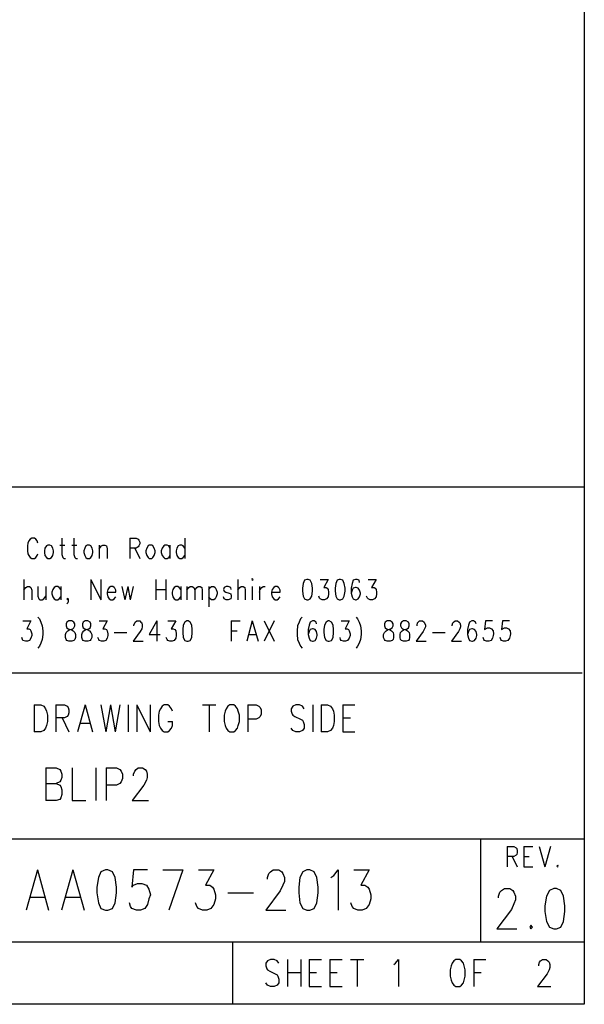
# Model space of a CAD drawing. Extents: x 11.9 to 28.1, y 10.8 to 21.2.
# Tile 14 of 17: x 26.7 to 28.1, y 10.8 to 13.2. Entities that reach past the tile are written whole.
import ezdxf

# ---------------------------------------------------------------- set-up
doc = ezdxf.new("R2010")
doc.units = 0
doc.header["$MEASUREMENT"] = 0
doc.layers.add('LAYNR1', color=2, linetype='Continuous')

msp = doc.modelspace()

# ---------------------------------------------------------------- linework, layer by layer
at = {"layer": 'LAYNR1', "color": 7}
for points in [[(28.093, 21.199), (28.093, 10.799)], [(23.389, 12.049), (28.093, 12.049)], [(28.093, 12.049), (28.093, 10.816)], [(26.773, 11.913), (26.771, 11.918), (26.768, 11.922), (26.765, 11.925), (26.758, 11.925), (26.754, 11.922), (26.751, 11.918), (26.749, 11.913)], [(26.831, 11.925), (26.831, 11.885), (26.833, 11.878), (26.836, 11.876)], [(26.86, 11.925), (26.86, 11.885), (26.862, 11.878), (26.865, 11.876)], [(26.995, 11.925), (26.995, 11.876)], [(26.995, 11.925), (27.01, 11.925), (27.015, 11.922), (27.017, 11.92), (27.019, 11.915), (27.019, 11.911), (27.017, 11.906), (27.015, 11.904), (27.01, 11.901), (26.995, 11.901)], [(27.128, 11.925), (27.128, 11.876)], [(26.749, 11.913), (26.748, 11.906), (26.748, 11.894)], [(26.748, 11.894), (26.749, 11.887), (26.751, 11.883), (26.754, 11.878), (26.758, 11.876)], [(26.797, 11.908), (26.794, 11.906), (26.79, 11.901), (26.789, 11.894)], [(26.789, 11.894), (26.789, 11.89), (26.79, 11.883), (26.794, 11.878), (26.797, 11.876)], [(26.811, 11.894), (26.809, 11.901), (26.806, 11.906), (26.802, 11.908), (26.797, 11.908)], [(26.802, 11.876), (26.806, 11.878), (26.809, 11.883), (26.811, 11.89), (26.811, 11.894)], [(26.826, 11.908), (26.838, 11.908)], [(26.855, 11.908), (26.867, 11.908)], [(26.892, 11.908), (26.889, 11.906), (26.886, 11.901), (26.884, 11.894)], [(26.884, 11.894), (26.884, 11.89), (26.886, 11.883), (26.889, 11.878), (26.892, 11.876)], [(26.906, 11.894), (26.904, 11.901), (26.901, 11.906), (26.898, 11.908), (26.892, 11.908)], [(26.898, 11.876), (26.901, 11.878), (26.904, 11.883), (26.906, 11.89), (26.906, 11.894)], [(26.921, 11.908), (26.921, 11.876)], [(26.921, 11.899), (26.927, 11.906), (26.93, 11.908), (26.935, 11.908), (26.939, 11.906), (26.94, 11.899), (26.94, 11.876)], [(27.007, 11.901), (27.019, 11.876)], [(27.042, 11.908), (27.039, 11.906), (27.036, 11.901), (27.034, 11.894)], [(27.034, 11.894), (27.034, 11.89), (27.036, 11.883), (27.039, 11.878), (27.042, 11.876)], [(27.056, 11.894), (27.054, 11.901), (27.051, 11.906), (27.048, 11.908), (27.042, 11.908)], [(27.048, 11.876), (27.051, 11.878), (27.054, 11.883), (27.056, 11.89), (27.056, 11.894)], [(27.092, 11.901), (27.089, 11.906), (27.085, 11.908), (27.08, 11.908), (27.077, 11.906), (27.073, 11.901), (27.071, 11.894)], [(27.071, 11.894), (27.071, 11.89), (27.073, 11.883), (27.077, 11.878), (27.08, 11.876)], [(27.092, 11.908), (27.092, 11.876)], [(27.128, 11.901), (27.124, 11.906), (27.121, 11.908), (27.116, 11.908), (27.112, 11.906), (27.109, 11.901), (27.107, 11.894)], [(27.107, 11.894), (27.107, 11.89), (27.109, 11.883), (27.112, 11.878), (27.116, 11.876)], [(26.758, 11.876), (26.765, 11.876)], [(26.765, 11.876), (26.768, 11.878), (26.771, 11.883), (26.773, 11.887)], [(26.797, 11.876), (26.802, 11.876)], [(26.836, 11.876), (26.84, 11.876)], [(26.865, 11.876), (26.869, 11.876)], [(26.892, 11.876), (26.898, 11.876)], [(27.042, 11.876), (27.048, 11.876)], [(27.08, 11.876), (27.085, 11.876)], [(27.085, 11.876), (27.089, 11.878), (27.092, 11.883)], [(27.116, 11.876), (27.121, 11.876)], [(27.121, 11.876), (27.124, 11.878), (27.128, 11.883)], [(26.739, 11.825), (26.739, 11.776)], [(26.901, 11.825), (26.901, 11.776)], [(26.901, 11.825), (26.925, 11.776)], [(26.925, 11.825), (26.925, 11.776)], [(27.058, 11.825), (27.058, 11.776)], [(27.082, 11.825), (27.082, 11.776)], [(27.256, 11.825), (27.256, 11.776)], [(27.423, 11.825), (27.417, 11.823), (27.414, 11.815), (27.412, 11.804), (27.412, 11.797), (27.414, 11.785), (27.417, 11.778), (27.423, 11.776)], [(27.426, 11.776), (27.431, 11.778), (27.435, 11.785), (27.436, 11.797), (27.436, 11.804), (27.435, 11.815), (27.431, 11.823), (27.426, 11.825), (27.423, 11.825)], [(27.455, 11.825), (27.474, 11.825), (27.464, 11.806), (27.469, 11.806), (27.472, 11.804), (27.474, 11.801), (27.475, 11.794)], [(27.501, 11.825), (27.496, 11.823), (27.493, 11.815), (27.491, 11.804), (27.491, 11.797), (27.493, 11.785), (27.496, 11.778), (27.501, 11.776)], [(27.504, 11.776), (27.51, 11.778), (27.513, 11.785), (27.515, 11.797), (27.515, 11.804), (27.513, 11.815), (27.51, 11.823), (27.504, 11.825), (27.501, 11.825)], [(27.55, 11.818), (27.549, 11.823), (27.544, 11.825), (27.54, 11.825), (27.535, 11.823), (27.532, 11.815), (27.53, 11.804), (27.53, 11.792), (27.532, 11.783), (27.535, 11.778), (27.54, 11.776)], [(27.571, 11.825), (27.59, 11.825), (27.579, 11.806), (27.585, 11.806), (27.588, 11.804), (27.59, 11.801), (27.591, 11.794)], [(26.739, 11.799), (26.744, 11.806), (26.748, 11.808), (26.753, 11.808), (26.756, 11.806), (26.758, 11.799), (26.758, 11.776)], [(26.773, 11.808), (26.773, 11.785), (26.775, 11.778), (26.778, 11.776)], [(26.792, 11.808), (26.792, 11.776)], [(26.828, 11.801), (26.824, 11.806), (26.821, 11.808), (26.816, 11.808), (26.812, 11.806), (26.809, 11.801), (26.807, 11.794)], [(26.828, 11.808), (26.828, 11.776)], [(26.961, 11.794), (26.961, 11.799), (26.959, 11.804), (26.957, 11.806), (26.954, 11.808), (26.949, 11.808), (26.945, 11.806), (26.942, 11.801), (26.94, 11.794)], [(26.976, 11.808), (26.983, 11.776)], [(26.99, 11.808), (26.983, 11.776)], [(26.99, 11.808), (26.996, 11.776)], [(27.003, 11.808), (26.996, 11.776)], [(27.058, 11.801), (27.082, 11.801)], [(27.118, 11.801), (27.114, 11.806), (27.111, 11.808), (27.106, 11.808), (27.102, 11.806), (27.099, 11.801), (27.097, 11.794)], [(27.118, 11.808), (27.118, 11.776)], [(27.133, 11.808), (27.133, 11.776)], [(27.133, 11.799), (27.138, 11.806), (27.141, 11.808), (27.146, 11.808), (27.15, 11.806), (27.152, 11.799), (27.152, 11.776)], [(27.152, 11.799), (27.157, 11.806), (27.16, 11.808), (27.165, 11.808), (27.169, 11.806), (27.17, 11.799), (27.17, 11.776)], [(27.186, 11.808), (27.186, 11.759)], [(27.186, 11.801), (27.189, 11.806), (27.192, 11.808), (27.198, 11.808), (27.201, 11.806), (27.204, 11.801), (27.206, 11.794)], [(27.24, 11.801), (27.239, 11.806), (27.233, 11.808), (27.228, 11.808), (27.223, 11.806), (27.221, 11.801), (27.223, 11.797), (27.227, 11.794)], [(27.256, 11.799), (27.261, 11.806), (27.264, 11.808), (27.269, 11.808), (27.273, 11.806), (27.274, 11.799), (27.274, 11.776)], [(27.291, 11.808), (27.291, 11.776)], [(27.308, 11.808), (27.308, 11.776)], [(27.308, 11.794), (27.31, 11.801), (27.314, 11.806), (27.317, 11.808), (27.322, 11.808)], [(27.358, 11.794), (27.358, 11.799), (27.356, 11.804), (27.354, 11.806), (27.351, 11.808), (27.346, 11.808), (27.343, 11.806), (27.339, 11.801), (27.337, 11.794)], [(27.542, 11.776), (27.547, 11.778), (27.55, 11.783), (27.552, 11.79), (27.552, 11.792), (27.55, 11.799), (27.547, 11.804), (27.542, 11.806), (27.54, 11.806), (27.535, 11.804), (27.532, 11.799), (27.53, 11.792)], [(26.778, 11.776), (26.783, 11.776)], [(26.783, 11.776), (26.787, 11.778), (26.792, 11.785)], [(26.807, 11.794), (26.807, 11.79), (26.809, 11.783), (26.812, 11.778), (26.816, 11.776)], [(26.816, 11.776), (26.821, 11.776)], [(26.821, 11.776), (26.824, 11.778), (26.828, 11.783)], [(26.845, 11.776), (26.843, 11.778), (26.845, 11.78), (26.846, 11.778), (26.846, 11.773), (26.845, 11.769), (26.843, 11.766)], [(26.846, 11.778), (26.845, 11.776)], [(26.94, 11.794), (26.961, 11.794)], [(26.94, 11.794), (26.94, 11.79), (26.942, 11.783), (26.945, 11.778), (26.949, 11.776)], [(26.949, 11.776), (26.954, 11.776)], [(26.954, 11.776), (26.957, 11.778), (26.961, 11.783)], [(27.097, 11.794), (27.097, 11.79), (27.099, 11.783), (27.102, 11.778), (27.106, 11.776)], [(27.106, 11.776), (27.111, 11.776)], [(27.111, 11.776), (27.114, 11.778), (27.118, 11.783)], [(27.192, 11.776), (27.189, 11.778), (27.186, 11.783)], [(27.198, 11.776), (27.192, 11.776)], [(27.206, 11.794), (27.206, 11.79), (27.204, 11.783), (27.201, 11.778), (27.198, 11.776)], [(27.228, 11.776), (27.223, 11.778), (27.221, 11.783)], [(27.227, 11.794), (27.235, 11.792), (27.239, 11.79), (27.24, 11.785), (27.24, 11.783), (27.239, 11.778), (27.233, 11.776)], [(27.233, 11.776), (27.228, 11.776)], [(27.337, 11.794), (27.358, 11.794)], [(27.337, 11.794), (27.337, 11.79), (27.339, 11.783), (27.343, 11.778), (27.346, 11.776)], [(27.346, 11.776), (27.351, 11.776)], [(27.351, 11.776), (27.354, 11.778), (27.358, 11.783)], [(27.423, 11.776), (27.426, 11.776)], [(27.46, 11.776), (27.455, 11.778), (27.453, 11.78), (27.452, 11.785)], [(27.465, 11.776), (27.46, 11.776)], [(27.475, 11.794), (27.475, 11.79), (27.474, 11.783), (27.47, 11.778), (27.465, 11.776)], [(27.501, 11.776), (27.504, 11.776)], [(27.54, 11.776), (27.542, 11.776)], [(27.576, 11.776), (27.571, 11.778), (27.569, 11.78), (27.567, 11.785)], [(27.581, 11.776), (27.576, 11.776)], [(27.591, 11.794), (27.591, 11.79), (27.59, 11.783), (27.586, 11.778), (27.581, 11.776)], [(26.737, 11.725), (26.756, 11.725), (26.746, 11.706), (26.751, 11.706), (26.754, 11.704), (26.756, 11.701), (26.758, 11.694)], [(26.773, 11.734), (26.777, 11.73), (26.78, 11.722), (26.783, 11.713)], [(26.848, 11.725), (26.843, 11.722), (26.841, 11.718), (26.841, 11.713)], [(26.862, 11.713), (26.862, 11.718), (26.86, 11.722), (26.855, 11.725), (26.848, 11.725)], [(26.887, 11.725), (26.882, 11.722), (26.881, 11.718), (26.881, 11.713)], [(26.901, 11.713), (26.901, 11.718), (26.899, 11.722), (26.894, 11.725), (26.887, 11.725)], [(26.921, 11.725), (26.94, 11.725), (26.93, 11.706), (26.935, 11.706), (26.939, 11.704), (26.94, 11.701), (26.942, 11.694)], [(27.005, 11.713), (27.005, 11.715), (27.007, 11.72), (27.008, 11.722), (27.012, 11.725), (27.019, 11.725), (27.022, 11.722), (27.024, 11.72), (27.025, 11.715), (27.025, 11.711), (27.024, 11.706), (27.02, 11.699), (27.003, 11.676)], [(27.06, 11.725), (27.042, 11.692), (27.068, 11.692)], [(27.06, 11.725), (27.06, 11.676)], [(27.087, 11.725), (27.106, 11.725), (27.095, 11.706), (27.1, 11.706), (27.104, 11.704), (27.106, 11.701), (27.107, 11.694)], [(27.133, 11.725), (27.128, 11.722), (27.124, 11.715), (27.123, 11.704), (27.123, 11.697), (27.124, 11.685), (27.128, 11.678), (27.133, 11.676)], [(27.136, 11.676), (27.141, 11.678), (27.145, 11.685), (27.146, 11.697), (27.146, 11.704), (27.145, 11.715), (27.141, 11.722), (27.136, 11.725), (27.133, 11.725)], [(27.24, 11.725), (27.24, 11.676)], [(27.24, 11.725), (27.262, 11.725)], [(27.291, 11.725), (27.278, 11.676)], [(27.291, 11.725), (27.305, 11.676)], [(27.32, 11.725), (27.344, 11.676)], [(27.344, 11.725), (27.32, 11.676)], [(27.411, 11.734), (27.407, 11.73), (27.404, 11.722), (27.4, 11.713)], [(27.446, 11.718), (27.445, 11.722), (27.44, 11.725), (27.436, 11.725), (27.431, 11.722), (27.428, 11.715), (27.426, 11.704), (27.426, 11.692), (27.428, 11.683), (27.431, 11.678), (27.436, 11.676)], [(27.474, 11.725), (27.469, 11.722), (27.465, 11.715), (27.464, 11.704), (27.464, 11.697), (27.465, 11.685), (27.469, 11.678), (27.474, 11.676)], [(27.477, 11.676), (27.482, 11.678), (27.486, 11.685), (27.487, 11.697), (27.487, 11.704), (27.486, 11.715), (27.482, 11.722), (27.477, 11.725), (27.474, 11.725)], [(27.506, 11.725), (27.525, 11.725), (27.515, 11.706), (27.52, 11.706), (27.523, 11.704), (27.525, 11.701), (27.527, 11.694)], [(27.542, 11.734), (27.545, 11.73), (27.549, 11.722), (27.552, 11.713)], [(27.617, 11.725), (27.612, 11.722), (27.61, 11.718), (27.61, 11.713)], [(27.631, 11.713), (27.631, 11.718), (27.629, 11.722), (27.624, 11.725), (27.617, 11.725)], [(27.656, 11.725), (27.651, 11.722), (27.649, 11.718), (27.649, 11.713)], [(27.67, 11.713), (27.67, 11.718), (27.668, 11.722), (27.663, 11.725), (27.656, 11.725)], [(27.689, 11.713), (27.689, 11.715), (27.69, 11.72), (27.692, 11.722), (27.695, 11.725), (27.702, 11.725), (27.706, 11.722), (27.707, 11.72), (27.709, 11.715), (27.709, 11.711), (27.707, 11.706), (27.704, 11.699), (27.687, 11.676)], [(27.774, 11.713), (27.774, 11.715), (27.775, 11.72), (27.777, 11.722), (27.781, 11.725), (27.787, 11.725), (27.791, 11.722), (27.792, 11.72), (27.794, 11.715), (27.794, 11.711), (27.792, 11.706), (27.789, 11.699), (27.772, 11.676)], [(27.832, 11.718), (27.83, 11.722), (27.825, 11.725), (27.821, 11.725), (27.816, 11.722), (27.813, 11.715), (27.811, 11.704), (27.811, 11.692), (27.813, 11.683), (27.816, 11.678), (27.821, 11.676)], [(27.871, 11.725), (27.854, 11.725), (27.852, 11.704), (27.854, 11.706), (27.859, 11.708), (27.864, 11.708), (27.869, 11.706), (27.873, 11.701), (27.874, 11.694)], [(27.912, 11.725), (27.895, 11.725), (27.893, 11.704), (27.895, 11.706), (27.9, 11.708), (27.905, 11.708), (27.91, 11.706), (27.914, 11.701), (27.915, 11.694)], [(26.783, 11.713), (26.785, 11.701), (26.785, 11.692), (26.783, 11.68), (26.78, 11.671), (26.777, 11.664), (26.773, 11.659)], [(26.848, 11.676), (26.843, 11.678), (26.841, 11.68), (26.84, 11.685), (26.84, 11.692), (26.841, 11.697), (26.845, 11.701), (26.85, 11.704), (26.857, 11.706), (26.86, 11.708), (26.862, 11.713)], [(26.841, 11.713), (26.843, 11.708), (26.846, 11.706), (26.853, 11.704), (26.858, 11.701), (26.862, 11.697), (26.864, 11.692), (26.864, 11.685), (26.862, 11.68), (26.86, 11.678), (26.855, 11.676)], [(26.887, 11.676), (26.882, 11.678), (26.881, 11.68), (26.879, 11.685), (26.879, 11.692), (26.881, 11.697), (26.884, 11.701), (26.889, 11.704), (26.896, 11.706), (26.899, 11.708), (26.901, 11.713)], [(26.881, 11.713), (26.882, 11.708), (26.886, 11.706), (26.892, 11.704), (26.898, 11.701), (26.901, 11.697), (26.903, 11.692), (26.903, 11.685), (26.901, 11.68), (26.899, 11.678), (26.894, 11.676)], [(27.24, 11.701), (27.254, 11.701)], [(27.4, 11.713), (27.399, 11.701), (27.399, 11.692), (27.4, 11.68), (27.404, 11.671), (27.407, 11.664), (27.411, 11.659)], [(27.438, 11.676), (27.443, 11.678), (27.446, 11.683), (27.448, 11.69), (27.448, 11.692), (27.446, 11.699), (27.443, 11.704), (27.438, 11.706), (27.436, 11.706), (27.431, 11.704), (27.428, 11.699), (27.426, 11.692)], [(27.552, 11.713), (27.554, 11.701), (27.554, 11.692), (27.552, 11.68), (27.549, 11.671), (27.545, 11.664), (27.542, 11.659)], [(27.617, 11.676), (27.612, 11.678), (27.61, 11.68), (27.608, 11.685), (27.608, 11.692), (27.61, 11.697), (27.614, 11.701), (27.619, 11.704), (27.625, 11.706), (27.629, 11.708), (27.631, 11.713)], [(27.61, 11.713), (27.612, 11.708), (27.615, 11.706), (27.622, 11.704), (27.627, 11.701), (27.631, 11.697), (27.632, 11.692), (27.632, 11.685), (27.631, 11.68), (27.629, 11.678), (27.624, 11.676)], [(27.656, 11.676), (27.651, 11.678), (27.649, 11.68), (27.648, 11.685), (27.648, 11.692), (27.649, 11.697), (27.653, 11.701), (27.658, 11.704), (27.665, 11.706), (27.668, 11.708), (27.67, 11.713)], [(27.649, 11.713), (27.651, 11.708), (27.654, 11.706), (27.661, 11.704), (27.666, 11.701), (27.67, 11.697), (27.671, 11.692), (27.671, 11.685), (27.67, 11.68), (27.668, 11.678), (27.663, 11.676)], [(27.823, 11.676), (27.828, 11.678), (27.832, 11.683), (27.833, 11.69), (27.833, 11.692), (27.832, 11.699), (27.828, 11.704), (27.823, 11.706), (27.821, 11.706), (27.816, 11.704), (27.813, 11.699), (27.811, 11.692)], [(26.743, 11.676), (26.737, 11.678), (26.736, 11.68), (26.734, 11.685)], [(26.748, 11.676), (26.743, 11.676)], [(26.758, 11.694), (26.758, 11.69), (26.756, 11.683), (26.753, 11.678), (26.748, 11.676)], [(26.855, 11.676), (26.848, 11.676)], [(26.894, 11.676), (26.887, 11.676)], [(26.927, 11.676), (26.921, 11.678), (26.92, 11.68), (26.918, 11.685)], [(26.932, 11.676), (26.927, 11.676)], [(26.942, 11.694), (26.942, 11.69), (26.94, 11.683), (26.937, 11.678), (26.932, 11.676)], [(26.957, 11.697), (26.988, 11.697)], [(27.003, 11.676), (27.027, 11.676)], [(27.092, 11.676), (27.087, 11.678), (27.085, 11.68), (27.083, 11.685)], [(27.097, 11.676), (27.092, 11.676)], [(27.107, 11.694), (27.107, 11.69), (27.106, 11.683), (27.102, 11.678), (27.097, 11.676)], [(27.133, 11.676), (27.136, 11.676)], [(27.283, 11.692), (27.3, 11.692)], [(27.436, 11.676), (27.438, 11.676)], [(27.474, 11.676), (27.477, 11.676)], [(27.511, 11.676), (27.506, 11.678), (27.504, 11.68), (27.503, 11.685)], [(27.516, 11.676), (27.511, 11.676)], [(27.527, 11.694), (27.527, 11.69), (27.525, 11.683), (27.521, 11.678), (27.516, 11.676)], [(27.624, 11.676), (27.617, 11.676)], [(27.663, 11.676), (27.656, 11.676)], [(27.687, 11.676), (27.711, 11.676)], [(27.726, 11.697), (27.757, 11.697)], [(27.772, 11.676), (27.796, 11.676)], [(27.821, 11.676), (27.823, 11.676)], [(27.857, 11.676), (27.852, 11.678), (27.85, 11.68), (27.849, 11.685)], [(27.862, 11.676), (27.857, 11.676)], [(27.874, 11.694), (27.873, 11.69), (27.871, 11.683), (27.868, 11.678), (27.862, 11.676)], [(27.898, 11.676), (27.893, 11.678), (27.891, 11.68), (27.89, 11.685)], [(27.903, 11.676), (27.898, 11.676)], [(27.915, 11.694), (27.914, 11.69), (27.912, 11.683), (27.908, 11.678), (27.903, 11.676)], [(28.088, 11.599), (25.593, 11.599)], [(26.764, 11.522), (26.764, 11.457)], [(26.764, 11.522), (26.78, 11.522), (26.787, 11.519), (26.791, 11.513), (26.794, 11.507), (26.796, 11.497), (26.796, 11.482), (26.794, 11.472), (26.791, 11.466), (26.787, 11.46), (26.78, 11.457), (26.764, 11.457)], [(26.816, 11.522), (26.816, 11.457)], [(26.816, 11.522), (26.837, 11.522), (26.844, 11.519), (26.846, 11.516), (26.848, 11.51), (26.848, 11.503), (26.846, 11.497), (26.844, 11.494), (26.837, 11.491), (26.816, 11.491)], [(26.887, 11.522), (26.869, 11.457)], [(26.887, 11.522), (26.905, 11.457)], [(26.925, 11.522), (26.937, 11.457)], [(26.948, 11.522), (26.937, 11.457)], [(26.948, 11.522), (26.96, 11.457)], [(26.971, 11.522), (26.96, 11.457)], [(26.991, 11.522), (26.991, 11.457)], [(27.012, 11.522), (27.012, 11.457)], [(27.012, 11.522), (27.044, 11.457)], [(27.044, 11.522), (27.044, 11.457)], [(27.098, 11.507), (27.096, 11.513), (27.091, 11.519), (27.087, 11.522), (27.078, 11.522), (27.073, 11.519), (27.069, 11.513), (27.066, 11.507), (27.064, 11.497), (27.064, 11.482), (27.066, 11.472), (27.069, 11.466), (27.073, 11.46), (27.078, 11.457), (27.087, 11.457), (27.091, 11.46), (27.096, 11.466), (27.098, 11.472), (27.098, 11.482)], [(27.171, 11.522), (27.203, 11.522)], [(27.187, 11.522), (27.187, 11.457)], [(27.28, 11.522), (27.28, 11.457)], [(27.28, 11.522), (27.3, 11.522), (27.307, 11.519), (27.31, 11.516), (27.312, 11.51), (27.312, 11.5), (27.31, 11.494), (27.307, 11.491), (27.3, 11.488), (27.28, 11.488)], [(27.416, 11.513), (27.412, 11.519), (27.405, 11.522), (27.396, 11.522), (27.389, 11.519), (27.385, 11.513), (27.385, 11.507), (27.387, 11.5), (27.389, 11.497), (27.394, 11.494), (27.407, 11.488), (27.412, 11.485), (27.414, 11.482), (27.416, 11.475), (27.416, 11.466), (27.412, 11.46), (27.405, 11.457), (27.396, 11.457), (27.389, 11.46), (27.385, 11.466)], [(27.437, 11.522), (27.437, 11.457)], [(27.457, 11.522), (27.457, 11.457)], [(27.457, 11.522), (27.473, 11.522), (27.48, 11.519), (27.485, 11.513), (27.487, 11.507), (27.489, 11.497), (27.489, 11.482), (27.487, 11.472), (27.485, 11.466), (27.48, 11.46), (27.473, 11.457), (27.457, 11.457)], [(27.51, 11.522), (27.51, 11.457)], [(27.51, 11.522), (27.539, 11.522)], [(26.832, 11.491), (26.848, 11.457)], [(27.51, 11.491), (27.528, 11.491)], [(26.875, 11.478), (26.898, 11.478)], [(27.087, 11.482), (27.098, 11.482)], [(27.51, 11.457), (27.539, 11.457)], [(26.792, 11.37), (26.792, 11.291)], [(26.792, 11.37), (26.817, 11.37), (26.826, 11.366), (26.828, 11.362), (26.831, 11.355), (26.831, 11.347), (26.828, 11.34), (26.826, 11.336), (26.817, 11.332)], [(26.856, 11.37), (26.856, 11.291)], [(26.913, 11.37), (26.913, 11.291)], [(26.938, 11.37), (26.938, 11.291)], [(26.938, 11.37), (26.963, 11.37), (26.971, 11.366), (26.974, 11.362), (26.977, 11.355), (26.977, 11.344), (26.974, 11.336), (26.971, 11.332), (26.963, 11.328), (26.938, 11.328)], [(27.004, 11.351), (27.004, 11.355), (27.007, 11.362), (27.01, 11.366), (27.015, 11.37), (27.026, 11.37), (27.032, 11.366), (27.035, 11.362), (27.037, 11.355), (27.037, 11.347), (27.035, 11.34), (27.029, 11.328), (27.001, 11.291)], [(26.792, 11.332), (26.817, 11.332), (26.826, 11.328), (26.828, 11.325), (26.831, 11.317), (26.831, 11.306), (26.828, 11.298), (26.826, 11.294), (26.817, 11.291)], [(26.817, 11.291), (26.792, 11.291)], [(26.856, 11.291), (26.889, 11.291)], [(27.001, 11.291), (27.04, 11.291)], [(25.593, 11.199), (28.093, 11.199)], [(27.843, 10.949), (27.843, 11.199)], [(27.907, 11.18), (27.907, 11.131)], [(27.907, 11.18), (27.923, 11.18), (27.928, 11.177), (27.93, 11.175), (27.931, 11.17), (27.931, 11.166), (27.93, 11.161), (27.928, 11.159), (27.923, 11.156), (27.907, 11.156)], [(27.947, 11.18), (27.947, 11.131)], [(27.947, 11.18), (27.969, 11.18)], [(27.984, 11.18), (27.998, 11.131)], [(28.011, 11.18), (27.998, 11.131)], [(28.093, 11.199), (28.093, 10.949)], [(27.919, 11.156), (27.931, 11.131)], [(27.947, 11.156), (27.96, 11.156)], [(27.947, 11.131), (27.969, 11.131)], [(28.029, 11.135), (28.027, 11.133), (28.029, 11.131)], [(28.029, 11.131), (28.03, 11.133), (28.029, 11.135)], [(26.772, 11.124), (26.745, 11.026)], [(26.772, 11.124), (26.799, 11.026)], [(26.857, 11.124), (26.83, 11.026)], [(26.857, 11.124), (26.885, 11.026)], [(26.925, 11.119), (26.919, 11.105), (26.915, 11.082)], [(26.936, 11.124), (26.925, 11.119)], [(26.953, 11.119), (26.942, 11.124), (26.936, 11.124)], [(26.963, 11.082), (26.96, 11.105), (26.953, 11.119)], [(27.038, 11.124), (27.004, 11.124), (27, 11.082)], [(27.075, 11.124), (27.123, 11.124)], [(27.123, 11.124), (27.089, 11.026)], [(27.161, 11.124), (27.198, 11.124), (27.178, 11.087), (27.188, 11.087), (27.195, 11.082)], [(27.362, 11.119), (27.365, 11.115), (27.369, 11.105), (27.369, 11.096), (27.365, 11.087), (27.358, 11.073), (27.324, 11.026)], [(27.328, 11.101), (27.328, 11.105), (27.331, 11.115), (27.335, 11.119)], [(27.335, 11.119), (27.341, 11.124), (27.355, 11.124), (27.362, 11.119)], [(27.413, 11.119), (27.406, 11.105), (27.403, 11.082)], [(27.423, 11.124), (27.413, 11.119)], [(27.44, 11.119), (27.43, 11.124), (27.423, 11.124)], [(27.45, 11.082), (27.447, 11.105), (27.44, 11.119)], [(27.481, 11.105), (27.488, 11.11), (27.498, 11.124), (27.498, 11.026)], [(27.536, 11.124), (27.573, 11.124), (27.553, 11.087), (27.563, 11.087), (27.57, 11.082)], [(26.915, 11.082), (26.915, 11.068), (26.919, 11.044)], [(26.96, 11.044), (26.963, 11.068), (26.963, 11.082)], [(27, 11.082), (27.004, 11.087), (27.014, 11.091), (27.024, 11.091), (27.035, 11.087), (27.041, 11.077), (27.045, 11.063)], [(27.195, 11.082), (27.198, 11.077), (27.202, 11.063)], [(27.403, 11.082), (27.403, 11.068), (27.406, 11.044)], [(27.447, 11.044), (27.45, 11.068), (27.45, 11.082)], [(27.57, 11.082), (27.573, 11.077), (27.577, 11.063)], [(26.755, 11.058), (26.789, 11.058)], [(26.84, 11.058), (26.874, 11.058)], [(27.045, 11.063), (27.041, 11.054), (27.038, 11.04), (27.031, 11.03), (27.021, 11.026)], [(27.202, 11.063), (27.202, 11.054), (27.198, 11.04), (27.191, 11.03), (27.181, 11.026)], [(27.232, 11.068), (27.294, 11.068)], [(27.577, 11.063), (27.577, 11.054), (27.573, 11.04), (27.566, 11.03), (27.556, 11.026)], [(27.92, 11.074), (27.923, 11.07), (27.927, 11.06), (27.927, 11.051), (27.923, 11.042), (27.917, 11.028), (27.882, 10.981)], [(27.886, 11.056), (27.886, 11.06), (27.889, 11.07), (27.893, 11.074)], [(27.893, 11.074), (27.9, 11.079), (27.913, 11.079), (27.92, 11.074)], [(28.009, 11.074), (28.002, 11.06), (27.998, 11.037)], [(28.019, 11.079), (28.009, 11.074)], [(28.036, 11.074), (28.026, 11.079), (28.019, 11.079)], [(28.046, 11.037), (28.043, 11.06), (28.036, 11.074)], [(26.919, 11.044), (26.925, 11.03), (26.936, 11.026)], [(26.942, 11.026), (26.953, 11.03), (26.96, 11.044)], [(27.011, 11.026), (27, 11.03), (26.997, 11.035), (26.994, 11.044)], [(27.171, 11.026), (27.161, 11.03), (27.157, 11.035), (27.154, 11.044)], [(27.406, 11.044), (27.413, 11.03), (27.423, 11.026)], [(27.43, 11.026), (27.44, 11.03), (27.447, 11.044)], [(27.546, 11.026), (27.536, 11.03), (27.532, 11.035), (27.529, 11.044)], [(27.998, 11.037), (27.998, 11.023), (28.002, 10.999)], [(28.043, 10.999), (28.046, 11.023), (28.046, 11.037)], [(26.936, 11.026), (26.942, 11.026)], [(27.021, 11.026), (27.011, 11.026)], [(27.181, 11.026), (27.171, 11.026)], [(27.324, 11.026), (27.372, 11.026)], [(27.423, 11.026), (27.43, 11.026)], [(27.556, 11.026), (27.546, 11.026)], [(27.964, 10.99), (27.961, 10.985), (27.964, 10.981)], [(27.964, 10.981), (27.968, 10.985), (27.964, 10.99)], [(28.002, 10.999), (28.009, 10.985), (28.019, 10.981)], [(28.026, 10.981), (28.036, 10.985), (28.043, 10.999)], [(27.882, 10.981), (27.93, 10.981)], [(28.019, 10.981), (28.026, 10.981)], [(28.093, 10.949), (24.442, 10.949)], [(27.243, 10.949), (27.243, 10.799)], [(27.355, 10.898), (27.351, 10.904), (27.344, 10.907), (27.335, 10.907), (27.328, 10.904), (27.324, 10.898), (27.324, 10.892), (27.326, 10.885), (27.328, 10.882), (27.333, 10.879), (27.346, 10.873), (27.351, 10.87), (27.353, 10.867), (27.355, 10.86), (27.355, 10.851), (27.351, 10.845), (27.344, 10.842), (27.335, 10.842), (27.328, 10.845), (27.324, 10.851)], [(27.376, 10.907), (27.376, 10.842)], [(27.408, 10.907), (27.408, 10.842)], [(27.428, 10.907), (27.428, 10.842)], [(27.428, 10.907), (27.458, 10.907)], [(27.478, 10.907), (27.478, 10.842)], [(27.478, 10.907), (27.508, 10.907)], [(27.528, 10.907), (27.56, 10.907)], [(27.544, 10.907), (27.544, 10.842)], [(27.633, 10.895), (27.637, 10.898), (27.644, 10.907), (27.644, 10.842)], [(27.826, 10.907), (27.826, 10.842)], [(27.826, 10.907), (27.855, 10.907)], [(27.983, 10.892), (27.983, 10.895), (27.985, 10.901), (27.987, 10.904), (27.992, 10.907), (28.001, 10.907), (28.005, 10.904), (28.008, 10.901), (28.01, 10.895), (28.01, 10.888), (28.008, 10.882), (28.003, 10.873), (27.98, 10.842), (28.012, 10.842)], [(27.376, 10.876), (27.408, 10.876)], [(27.428, 10.876), (27.446, 10.876)], [(27.478, 10.876), (27.496, 10.876)], [(27.826, 10.876), (27.844, 10.876)], [(27.428, 10.842), (27.458, 10.842)], [(27.478, 10.842), (27.508, 10.842)], [(28.093, 10.799), (11.892, 10.799)], [(28.088, 10.799), (23.389, 10.799)], [(27.243, 10.799), (26.192, 10.799)]]:
    msp.add_lwpolyline(points, dxfattribs=at)
for points in [[(27.29, 11.825), (27.291, 11.823), (27.293, 11.825), (27.291, 11.827), (27.29, 11.825)], [(27.237, 11.522), (27.232, 11.519), (27.228, 11.513), (27.225, 11.507), (27.223, 11.497), (27.223, 11.482), (27.225, 11.472), (27.228, 11.466), (27.232, 11.46), (27.237, 11.457), (27.246, 11.457), (27.25, 11.46), (27.255, 11.466), (27.257, 11.472), (27.26, 11.482), (27.26, 11.497), (27.257, 11.507), (27.255, 11.513), (27.25, 11.519), (27.246, 11.522), (27.237, 11.522)], [(27.783, 10.907), (27.778, 10.904), (27.774, 10.898), (27.771, 10.892), (27.769, 10.882), (27.769, 10.867), (27.771, 10.857), (27.774, 10.851), (27.778, 10.845), (27.783, 10.842), (27.792, 10.842), (27.796, 10.845), (27.801, 10.851), (27.803, 10.857), (27.805, 10.867), (27.805, 10.882), (27.803, 10.892), (27.801, 10.898), (27.796, 10.904), (27.792, 10.907), (27.783, 10.907)]]:
    msp.add_lwpolyline(points, close=True, dxfattribs=at)

doc.saveas('drawing.dxf')
